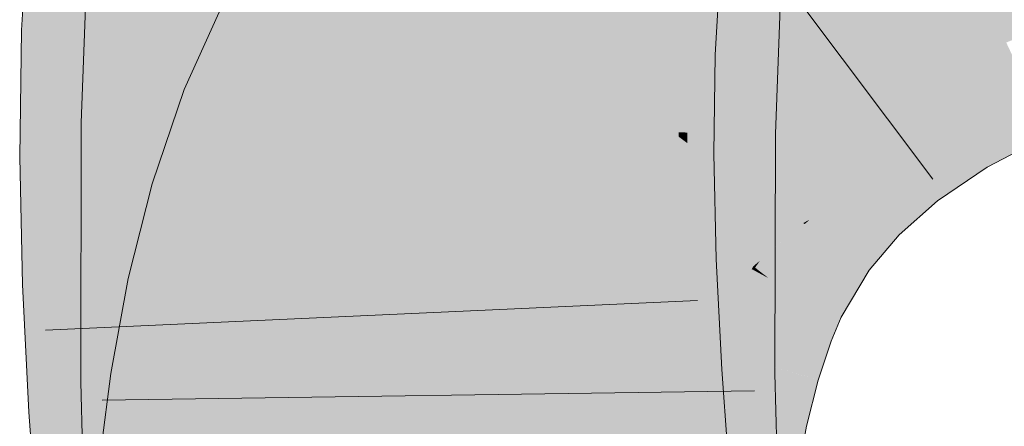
# Model space of a CAD drawing. Extents: x -620 to 300, y 62 to 1112.
# Tile 140 of 256: x 196.128 to 196.482, y 719.305 to 719.451. Entities that reach past the tile are written whole.
import ezdxf

# ---------------------------------------------------------------- set-up
doc = ezdxf.new("R2010")
doc.units = 0
doc.layers.get('0').update_dxf_attribs({"lineweight": 13})
doc.layers.add('E_Leerrohr 25-A06G9SFR8I', color=7, linetype='Continuous', lineweight=9, true_color=0xff8000)
doc.layers.add('E_Leerrohr 25-Shading', color=7, linetype='Continuous', lineweight=9, true_color=0xff8000)

# ---------------------------------------------------------------- blocks, each defined once
blk = doc.blocks.new('Shading-A06G9S0U8I', base_point=(171.70299, 717.86279))
at = {"layer": 'E_Leerrohr 25-Shading', "color": 43, "true_color": 0xd7ab7f}
for points in [[(196.15277, 719.49127), (196.13118, 719.4931), (196.14832, 719.4469), (196.12849, 719.44763)], [(196.16508, 719.44629), (196.16765, 719.48999), (196.14832, 719.4469), (196.15277, 719.49127)], [(196.15004, 719.41425), (196.17886, 719.45709), (196.15242, 719.47766), (196.17767, 719.47626)], [(196.34529, 719.47479), (196.34378, 719.47491), (196.34247, 719.43994), (196.34175, 719.43994)], [(196.1851, 719.4137), (196.18883, 719.47192), (196.18152, 719.41376), (196.17886, 719.45709)], [(196.18665, 719.41364), (196.18883, 719.47192), (196.1851, 719.4137)], [(196.25383, 719.47485), (196.20351, 719.46259), (196.22537, 719.45087)], [(196.23575, 719.44525), (196.25383, 719.47485), (196.22537, 719.45087)], [(196.34369, 719.43988), (196.34682, 719.47467), (196.34247, 719.43994), (196.34529, 719.47479)], [(196.34369, 719.43988), (196.35213, 719.43958), (196.34682, 719.47467), (196.35555, 719.47394)], [(196.35213, 719.43958), (196.37834, 719.43866), (196.35555, 719.47394), (196.38026, 719.4718)], [(196.36513, 719.41077), (196.36813, 719.46564), (196.36362, 719.41656), (196.36613, 719.46576)], [(196.36613, 719.46576), (196.36548, 719.46576), (196.36362, 719.41656)], [(196.3703, 719.46552), (196.36813, 719.46564), (196.36797, 719.41077), (196.36513, 719.41077)], [(196.37135, 719.46545), (196.3703, 719.46552), (196.3683, 719.41071), (196.36797, 719.41077)], [(196.3683, 719.41071), (196.36923, 719.41071), (196.37135, 719.46545), (196.37279, 719.46533)], [(196.37279, 719.46533), (196.36923, 719.41071), (196.39256, 719.46423), (196.3891, 719.4104)], [(196.22537, 719.45087), (196.20351, 719.46259), (196.20079, 719.42096), (196.18715, 719.42627)], [(196.3891, 719.4104), (196.40001, 719.41022), (196.39256, 719.46423), (196.40202, 719.46375)], [(196.17845, 719.45648), (196.15004, 719.41425), (196.18013, 719.41376)], [(196.18152, 719.41376), (196.17886, 719.45709), (196.18013, 719.41376), (196.17845, 719.45648)], [(196.22125, 719.41296), (196.23575, 719.44525), (196.20079, 719.42096), (196.22537, 719.45087)], [(196.14832, 719.4469), (196.12849, 719.44763), (196.14723, 719.40198), (196.12785, 719.40186)], [(196.16446, 719.40204), (196.16508, 719.44629), (196.14723, 719.40198), (196.14832, 719.4469)], [(196.48341, 719.4425), (196.48312, 719.44312), (196.45747, 719.42963), (196.45746, 719.42969)], [(196.34247, 719.43994), (196.34175, 719.43994), (196.34146, 719.40283), (196.34125, 719.40283)], [(196.34236, 719.40283), (196.34369, 719.43988), (196.34146, 719.40283), (196.34247, 719.43994)], [(196.34236, 719.40283), (196.35127, 719.40289), (196.34369, 719.43988), (196.35213, 719.43958)], [(196.35127, 719.40289), (196.37785, 719.40302), (196.35213, 719.43958), (196.37834, 719.43866)], [(196.45782, 719.42908), (196.48402, 719.44122), (196.45747, 719.42963), (196.48341, 719.4425)], [(196.45857, 719.4278), (196.48497, 719.43915), (196.45782, 719.42908), (196.48402, 719.44122)], [(196.45926, 719.4267), (196.48537, 719.43829), (196.45857, 719.4278), (196.48497, 719.43915)], [(196.45967, 719.42596), (196.48618, 719.43658), (196.45926, 719.4267), (196.48537, 719.43829)], [(196.46738, 719.41315), (196.49315, 719.42157), (196.45967, 719.42596), (196.48618, 719.43658)], [(196.45782, 719.42908), (196.45746, 719.42969), (196.43593, 719.41504)], [(196.43636, 719.41449), (196.45857, 719.4278), (196.43593, 719.41504), (196.45782, 719.42908)], [(196.20079, 719.42096), (196.18715, 719.42627), (196.1823, 719.39026), (196.1756, 719.39221)], [(196.4368, 719.41394), (196.45926, 719.4267), (196.43636, 719.41449), (196.45857, 719.4278)], [(196.43721, 719.41339), (196.45967, 719.42596), (196.4368, 719.41394), (196.45926, 719.4267)], [(196.4454, 719.40289), (196.46738, 719.41315), (196.43721, 719.41339), (196.45967, 719.42596)], [(196.21072, 719.3819), (196.22125, 719.41296), (196.1823, 719.39026), (196.20079, 719.42096)], [(196.49315, 719.42157), (196.46738, 719.41315), (196.49432, 719.41907), (196.46884, 719.41071)], [(196.46884, 719.41071), (196.46924, 719.41003), (196.49432, 719.41907), (196.49467, 719.41833)], [(196.49467, 719.41833), (196.46924, 719.41003), (196.48044, 719.40045), (196.47516, 719.40015)], [(196.49467, 719.41833), (196.48044, 719.40045), (196.49857, 719.40997)], [(196.36513, 719.41077), (196.36362, 719.41656), (196.3634, 719.41083)], [(196.42476, 719.40515), (196.42801, 719.40747), (196.43593, 719.41504), (196.43636, 719.41449)], [(196.18477, 719.32129), (196.15004, 719.41425), (196.14984, 719.3208)], [(196.1824, 719.37372), (196.17987, 719.41376), (196.18417, 719.32281), (196.15004, 719.41425)], [(196.18013, 719.41376), (196.17987, 719.41376), (196.18489, 719.35498), (196.18481, 719.33563)], [(196.18489, 719.35498), (196.18498, 719.37994), (196.18013, 719.41376), (196.18152, 719.41376)], [(196.18498, 719.37994), (196.1851, 719.4137), (196.18152, 719.41376)], [(196.18645, 719.32129), (196.18665, 719.41364), (196.18477, 719.32129), (196.1851, 719.4137)], [(196.41875, 719.39893), (196.43721, 719.41339), (196.42476, 719.40515), (196.4368, 719.41394)], [(196.42699, 719.39087), (196.4454, 719.40289), (196.41875, 719.39893), (196.43721, 719.41339)], [(196.42801, 719.40747), (196.4368, 719.41394), (196.43636, 719.41449)], [(196.46738, 719.41315), (196.4454, 719.40289), (196.46884, 719.41071), (196.44717, 719.40057)], [(196.36513, 719.41077), (196.3634, 719.41083), (196.36409, 719.32355), (196.3632, 719.32349)], [(196.36824, 719.40692), (196.36511, 719.40924), (196.36803, 719.39069), (196.36491, 719.39282)], [(196.3683, 719.41071), (196.36513, 719.41077), (196.36824, 719.40692), (196.36511, 719.40924)], [(196.3683, 719.41071), (196.36824, 719.40692), (196.36923, 719.41071), (196.36914, 719.40625)], [(196.3891, 719.4104), (196.36923, 719.41071), (196.38893, 719.36475), (196.36848, 719.37714)], [(196.38878, 719.32385), (196.39983, 719.32397), (196.3891, 719.4104), (196.40001, 719.41022)], [(196.44717, 719.40057), (196.44763, 719.40002), (196.46884, 719.41071), (196.46924, 719.41003)], [(196.46924, 719.41003), (196.44763, 719.40002), (196.47516, 719.40015), (196.4509, 719.39581)], [(196.36824, 719.40692), (196.36716, 719.32355), (196.36914, 719.40625), (196.36729, 719.32355)], [(196.41875, 719.39893), (196.42476, 719.40515), (196.41826, 719.39935)], [(196.14723, 719.40198), (196.12785, 719.40186), (196.14894, 719.35675), (196.12886, 719.35602)], [(196.16545, 719.35736), (196.16446, 719.40204), (196.14894, 719.35675), (196.14723, 719.40198)], [(196.34236, 719.40283), (196.34125, 719.40283), (196.34264, 719.36383), (196.34212, 719.36377)], [(196.34264, 719.36383), (196.35275, 719.3642), (196.34236, 719.40283), (196.35127, 719.40289)], [(196.35275, 719.3642), (196.37869, 719.36511), (196.35127, 719.40289), (196.37785, 719.40302)], [(196.4454, 719.40289), (196.42699, 719.39087), (196.44717, 719.40057), (196.42909, 719.38879)], [(196.42909, 719.38879), (196.42957, 719.38837), (196.44717, 719.40057), (196.44763, 719.40002)], [(196.47516, 719.40015), (196.47629, 719.39825), (196.48044, 719.40045)], [(196.40399, 719.38245), (196.41728, 719.38202), (196.41875, 719.39893), (196.42699, 719.39087)], [(196.40399, 719.38245), (196.41875, 719.39893), (196.40454, 719.38312)], [(196.41875, 719.39893), (196.41826, 719.39935), (196.40454, 719.38312)], [(196.44763, 719.40002), (196.43059, 719.38904), (196.4509, 719.39581)], [(196.4509, 719.39581), (196.45842, 719.38617), (196.47516, 719.40015), (196.47629, 719.39825)], [(196.43059, 719.38904), (196.45842, 719.38617), (196.4509, 719.39581)], [(196.1823, 719.39026), (196.1756, 719.39221), (196.16794, 719.35785), (196.16693, 719.35809)], [(196.2027, 719.35034), (196.21072, 719.3819), (196.16794, 719.35785), (196.1823, 719.39026)], [(196.36491, 719.39282), (196.36409, 719.32355), (196.36803, 719.39069), (196.36716, 719.32355)], [(196.42699, 719.39087), (196.41167, 719.37695), (196.42909, 719.38879), (196.41409, 719.37518)], [(196.41409, 719.37518), (196.41455, 719.37488), (196.42909, 719.38879), (196.42957, 719.38837)], [(196.41455, 719.37488), (196.43375, 719.36115), (196.42957, 719.38837), (196.44449, 719.37384)], [(196.43059, 719.38904), (196.42957, 719.38837), (196.45842, 719.38617), (196.44449, 719.37384)], [(196.41003, 719.37811), (196.40399, 719.38245), (196.39206, 719.36255)], [(196.41728, 719.38202), (196.40399, 719.38245), (196.41003, 719.37811)], [(196.41003, 719.37811), (196.41057, 719.37775), (196.41237, 719.37939)], [(196.41057, 719.37775), (196.41167, 719.37695), (196.41237, 719.37939), (196.41728, 719.38202)], [(196.36848, 719.37714), (196.36729, 719.32355), (196.38893, 719.36475), (196.38878, 719.32385)], [(196.41003, 719.37811), (196.39954, 719.36902), (196.39627, 719.35925), (196.39388, 719.36108)], [(196.41003, 719.37811), (196.39627, 719.35925), (196.41034, 719.37787)], [(196.39627, 719.35925), (196.39749, 719.35828), (196.41034, 719.37787), (196.41167, 719.37695)], [(196.41167, 719.37695), (196.39749, 719.35828), (196.41409, 719.37518), (196.40015, 719.35687)], [(196.18481, 719.33563), (196.1824, 719.37372), (196.18477, 719.32129), (196.18417, 719.32281)], [(196.40015, 719.35687), (196.40051, 719.35663), (196.41409, 719.37518), (196.41455, 719.37488)], [(196.40051, 719.35663), (196.42369, 719.34418), (196.41455, 719.37488), (196.43375, 719.36115)], [(196.39388, 719.36108), (196.39954, 719.36902), (196.39268, 719.36206), (196.39441, 719.36456)], [(196.38072, 719.32538), (196.37869, 719.36511), (196.35623, 719.32391), (196.35275, 719.3642)], [(196.35275, 719.3642), (196.34212, 719.36377), (196.35623, 719.32391), (196.34418, 719.32318)], [(196.39209, 719.36121), (196.39145, 719.36151), (196.38626, 719.34875), (196.38599, 719.34882)], [(196.39268, 719.36206), (196.39206, 719.36255), (196.39209, 719.36121), (196.39145, 719.36151)], [(196.39441, 719.36456), (196.39206, 719.36255), (196.39268, 719.36206)], [(196.39388, 719.36108), (196.39268, 719.36206), (196.39342, 719.36047), (196.39209, 719.36121)], [(196.16794, 719.35785), (196.16693, 719.35809), (196.16544, 719.35004)], [(196.38736, 719.34833), (196.39342, 719.36047), (196.38626, 719.34875), (196.39209, 719.36121)], [(196.38988, 719.34735), (196.3961, 719.35901), (196.38736, 719.34833), (196.39342, 719.36047)], [(196.39133, 719.34674), (196.39749, 719.35828), (196.38988, 719.34735), (196.3961, 719.35901)], [(196.39133, 719.34674), (196.39445, 719.34552), (196.39749, 719.35828), (196.40051, 719.35663)], [(196.39342, 719.36047), (196.3961, 719.35901), (196.39388, 719.36108), (196.39627, 719.35925)], [(196.3961, 719.35901), (196.39749, 719.35828), (196.39627, 719.35925)], [(196.14894, 719.35675), (196.12886, 719.35602), (196.15286, 719.3114), (196.13118, 719.31006)], [(196.16772, 719.31232), (196.16545, 719.35736), (196.15286, 719.3114), (196.14894, 719.35675)], [(196.19682, 719.31836), (196.2027, 719.35034), (196.16544, 719.35004), (196.16794, 719.35785)], [(196.39445, 719.34552), (196.4201, 719.33557), (196.40051, 719.35663), (196.42369, 719.34418)], [(196.19682, 719.31836), (196.16544, 719.35004), (196.16064, 719.32397)], [(196.38736, 719.34833), (196.38599, 719.34882), (196.381, 719.33173), (196.38028, 719.33191)], [(196.38309, 719.33112), (196.38988, 719.34735), (196.381, 719.33173), (196.38736, 719.34833)], [(196.38309, 719.33112), (196.38365, 719.33093), (196.38988, 719.34735), (196.39032, 719.34717)], [(196.38365, 719.33093), (196.38454, 719.33069), (196.39032, 719.34717), (196.39133, 719.34674)], [(196.38454, 719.33069), (196.38763, 719.32977), (196.39133, 719.34674), (196.39445, 719.34552)], [(196.38763, 719.32977), (196.41541, 719.32159), (196.39445, 719.34552), (196.4201, 719.33557)], [(196.381, 719.33173), (196.38028, 719.33191), (196.37567, 719.31268), (196.37544, 719.31274)], [(196.37723, 719.31232), (196.38309, 719.33112), (196.37567, 719.31268), (196.381, 719.33173)], [(196.37723, 719.31232), (196.37811, 719.31213), (196.38309, 719.33112), (196.38403, 719.33081)], [(196.37811, 719.31213), (196.37865, 719.31201), (196.38403, 719.33081), (196.38454, 719.33069)], [(196.37865, 719.31201), (196.38164, 719.3114), (196.38454, 719.33069), (196.38763, 719.32977)], [(196.38763, 719.32977), (196.38164, 719.3114), (196.41537, 719.32159), (196.40834, 719.30554)], [(196.19682, 719.31836), (196.16064, 719.32397), (196.19275, 719.28613), (196.15633, 719.28986)], [(196.38072, 719.32538), (196.34418, 719.32318), (196.38361, 719.28534), (196.34714, 719.28204)], [(196.36536, 719.27002), (196.36409, 719.32355), (196.36467, 719.27008), (196.3632, 719.32349)], [(196.36618, 719.23468), (196.36848, 719.23474), (196.36409, 719.32355), (196.36729, 719.32355)], [(196.36729, 719.32355), (196.36848, 719.23474), (196.38878, 719.32385), (196.39287, 719.23572)], [(196.38878, 719.32385), (196.39142, 719.26715), (196.39983, 719.32397), (196.4014, 719.26605)], [(196.189, 719.22766), (196.18883, 719.23364), (196.14984, 719.3208), (196.18477, 719.32129)], [(196.18541, 719.23621), (196.14984, 719.3208), (196.15211, 719.237)], [(196.18883, 719.23364), (196.18645, 719.32129), (196.18477, 719.32129)], [(196.40834, 719.30554), (196.41121, 719.30493), (196.41537, 719.32159), (196.41541, 719.32159)], [(196.17108, 719.26611), (196.16772, 719.31232), (196.15862, 719.26501), (196.15286, 719.3114)], [(196.37723, 719.31232), (196.37544, 719.31274), (196.37242, 719.29126), (196.37154, 719.29138)], [(196.37242, 719.29126), (196.37326, 719.29114), (196.37723, 719.31232), (196.37811, 719.31213)], [(196.37326, 719.29114), (196.37379, 719.29102), (196.37811, 719.31213), (196.37865, 719.31201)], [(196.37379, 719.29102), (196.37662, 719.29059), (196.37865, 719.31201), (196.38164, 719.3114)], [(196.15286, 719.3114), (196.13118, 719.31006), (196.15862, 719.26501), (196.13461, 719.26282)], [(196.38164, 719.3114), (196.37662, 719.29059), (196.40834, 719.30554), (196.40236, 719.28662)], [(196.40236, 719.28662), (196.40771, 719.28583), (196.40834, 719.30554), (196.41121, 719.30493)]]:
    blk.add_solid(points, dxfattribs=at)
at = {"layer": 'E_Leerrohr 25-Shading', "color": 31, "true_color": 0xfabd7f}
for points in [[(196.48312, 719.44312), (196.51128, 719.45471), (196.46313, 719.48608), (196.49814, 719.49329)], [(196.17569, 719.48932), (196.16765, 719.48999), (196.1786, 719.4458), (196.16508, 719.44629)], [(196.1786, 719.4458), (196.20564, 719.44482), (196.17569, 719.48932), (196.2039, 719.48688)], [(196.30722, 719.45184), (196.33215, 719.43396), (196.32283, 719.49225), (196.35492, 719.461)], [(196.45746, 719.42969), (196.48312, 719.44312), (196.42889, 719.47729), (196.46313, 719.48608)], [(196.24831, 719.4433), (196.25151, 719.44318), (196.24759, 719.48315), (196.25166, 719.48279)], [(196.28024, 719.48035), (196.25572, 719.48248), (196.27959, 719.4422), (196.25342, 719.44312)], [(196.28171, 719.42053), (196.29152, 719.46307), (196.25383, 719.47485), (196.26031, 719.48547)], [(196.27959, 719.4422), (196.31665, 719.44086), (196.28024, 719.48035), (196.31516, 719.47736)], [(196.2606, 719.41248), (196.25891, 719.47174), (196.18883, 719.47192), (196.18896, 719.47565)], [(196.31665, 719.44086), (196.34175, 719.43994), (196.31516, 719.47736), (196.34378, 719.47491)], [(196.43593, 719.41504), (196.45746, 719.42969), (196.39566, 719.46674), (196.42889, 719.47729)], [(196.18883, 719.47192), (196.18665, 719.41364), (196.19037, 719.41357)], [(196.2606, 719.41248), (196.18883, 719.47192), (196.19037, 719.41357)], [(196.2045, 719.47253), (196.20564, 719.44482), (196.24789, 719.466), (196.24831, 719.4433)], [(196.25383, 719.47485), (196.23575, 719.44525), (196.26988, 719.42688)], [(196.28171, 719.42053), (196.25383, 719.47485), (196.26988, 719.42688)], [(196.2606, 719.41248), (196.26309, 719.41241), (196.25891, 719.47174), (196.26271, 719.4715)], [(196.26271, 719.4715), (196.26309, 719.41241), (196.26552, 719.47137), (196.26401, 719.41241)], [(196.26401, 719.41241), (196.27078, 719.41229), (196.26552, 719.47137), (196.27057, 719.47107)], [(196.27078, 719.41229), (196.27371, 719.41223), (196.27057, 719.47107), (196.27402, 719.47089)], [(196.27371, 719.41223), (196.27502, 719.41223), (196.27402, 719.47089), (196.27722, 719.4707)], [(196.28656, 719.47015), (196.27722, 719.4707), (196.28592, 719.41205), (196.27502, 719.41223)], [(196.28656, 719.47015), (196.28592, 719.41205), (196.30084, 719.4306), (196.2952, 719.41193)], [(196.28656, 719.47015), (196.30084, 719.4306), (196.29982, 719.46942)], [(196.2516, 719.46545), (196.25151, 719.44318), (196.2547, 719.46503), (196.25342, 719.44312)], [(196.30014, 719.45746), (196.30135, 719.4118), (196.36548, 719.46576), (196.3634, 719.41083)], [(196.36345, 719.45416), (196.42476, 719.40515), (196.39566, 719.46674), (196.43593, 719.41504)], [(196.28171, 719.42053), (196.28423, 719.41919), (196.29152, 719.46307), (196.29477, 719.46075)], [(196.29477, 719.46075), (196.28423, 719.41919), (196.29695, 719.45917), (196.28526, 719.41864)], [(196.35617, 719.45978), (196.35492, 719.461), (196.37965, 719.3999), (196.33215, 719.43396)], [(196.42476, 719.40515), (196.35492, 719.461), (196.41595, 719.40161)], [(196.28526, 719.41864), (196.2915, 719.41528), (196.29695, 719.45917), (196.30188, 719.45569)], [(196.37965, 719.3999), (196.39291, 719.39038), (196.35617, 719.45978), (196.41595, 719.40161)], [(196.30188, 719.45569), (196.2915, 719.41528), (196.30159, 719.43536), (196.29567, 719.41302)], [(196.30188, 719.45569), (196.30159, 719.43536), (196.30452, 719.45374)], [(196.30452, 719.45374), (196.30159, 719.43536), (196.30617, 719.45258)], [(196.30159, 719.43536), (196.33215, 719.43396), (196.30617, 719.45258)], [(196.1786, 719.4458), (196.16508, 719.44629), (196.18112, 719.4021), (196.16446, 719.40204)], [(196.18112, 719.4021), (196.20605, 719.40222), (196.1786, 719.4458), (196.20564, 719.44482)], [(196.20605, 719.40222), (196.24997, 719.4024), (196.20564, 719.44482), (196.24831, 719.4433)], [(196.27692, 719.3913), (196.23575, 719.44525), (196.22125, 719.41296)], [(196.27692, 719.3913), (196.27792, 719.3974), (196.23575, 719.44525), (196.26988, 719.42688)], [(196.24997, 719.4024), (196.25226, 719.4024), (196.24831, 719.4433), (196.25151, 719.44318)], [(196.25226, 719.4024), (196.25285, 719.4024), (196.25151, 719.44318), (196.25342, 719.44312)], [(196.27959, 719.4422), (196.25342, 719.44312), (196.27943, 719.40253), (196.25285, 719.4024)], [(196.27943, 719.40253), (196.31702, 719.40271), (196.27959, 719.4422), (196.31665, 719.44086)], [(196.31702, 719.40271), (196.34125, 719.40283), (196.31665, 719.44086), (196.34175, 719.43994)], [(196.29567, 719.41302), (196.29785, 719.41187), (196.30159, 719.43536)], [(196.31543, 719.43469), (196.30159, 719.43536), (196.30592, 719.40753), (196.29785, 719.41187)], [(196.33215, 719.43396), (196.31543, 719.43469), (196.3136, 719.40338), (196.30592, 719.40753)], [(196.39145, 719.36151), (196.33215, 719.43396), (196.3136, 719.40338)], [(196.39145, 719.36151), (196.39206, 719.36255), (196.33215, 719.43396), (196.37965, 719.3999)], [(196.2952, 719.41193), (196.30135, 719.4118), (196.30084, 719.4306)], [(196.27792, 719.3974), (196.28171, 719.42053), (196.26988, 719.42688)], [(196.27989, 719.39014), (196.28171, 719.42053), (196.27792, 719.3974)], [(196.28171, 719.42053), (196.28041, 719.3988), (196.28423, 719.41919)], [(196.28041, 719.3988), (196.2915, 719.41528), (196.28423, 719.41919)], [(196.28041, 719.3988), (196.27989, 719.39014), (196.2915, 719.41528), (196.28627, 719.38763)], [(196.2915, 719.41528), (196.28627, 719.38763), (196.29567, 719.41302), (196.29033, 719.38611)], [(196.19037, 719.41357), (196.18665, 719.41364), (196.19052, 719.32135), (196.18645, 719.32129)], [(196.26381, 719.34326), (196.2606, 719.41248), (196.19044, 719.36365), (196.19037, 719.41357)], [(196.27692, 719.3913), (196.22125, 719.41296), (196.27367, 719.36334), (196.21072, 719.3819)], [(196.26479, 719.32227), (196.26529, 719.32227), (196.2606, 719.41248), (196.26309, 719.41241)], [(196.26529, 719.32227), (196.27271, 719.32239), (196.26309, 719.41241), (196.27078, 719.41229)], [(196.27271, 719.32239), (196.27483, 719.32239), (196.27078, 719.41229), (196.27371, 719.41223)], [(196.27483, 719.32239), (196.27502, 719.41223), (196.27371, 719.41223)], [(196.28589, 719.36273), (196.28592, 719.41205), (196.27483, 719.32239), (196.27502, 719.41223)], [(196.30135, 719.4118), (196.28587, 719.32251), (196.30148, 719.32275)], [(196.30135, 719.4118), (196.29256, 719.40271), (196.28587, 719.32251), (196.2859, 719.37921)], [(196.28592, 719.41205), (196.28592, 719.39581), (196.29182, 719.41199)], [(196.29182, 719.41199), (196.28592, 719.39581), (196.29515, 719.41193), (196.29256, 719.40271)], [(196.29033, 719.38611), (196.29449, 719.38446), (196.29567, 719.41302), (196.29785, 719.41187)], [(196.29256, 719.40271), (196.30135, 719.4118), (196.29515, 719.41193)], [(196.29785, 719.41187), (196.29449, 719.38446), (196.30592, 719.40753), (196.29901, 719.38269)], [(196.30148, 719.32275), (196.3632, 719.32349), (196.30135, 719.4118), (196.3634, 719.41083)], [(196.30592, 719.40753), (196.29901, 719.38269), (196.31085, 719.40485), (196.3027, 719.38129)], [(196.3027, 719.38129), (196.30362, 719.38092), (196.31085, 719.40485), (196.3136, 719.40338)], [(196.41826, 719.39935), (196.42476, 719.40515), (196.41595, 719.40161)], [(196.18112, 719.4021), (196.16446, 719.40204), (196.18335, 719.35797), (196.16545, 719.35736)], [(196.18335, 719.35797), (196.20538, 719.35883), (196.18112, 719.4021), (196.20605, 719.40222)], [(196.20605, 719.40222), (196.20589, 719.39148), (196.24997, 719.4024), (196.25081, 719.38806)], [(196.25378, 719.3606), (196.25285, 719.4024), (196.25243, 719.36053), (196.24997, 719.4024)], [(196.27943, 719.40253), (196.25285, 719.4024), (196.27969, 719.36151), (196.25378, 719.3606)], [(196.34212, 719.36377), (196.34125, 719.40283), (196.27969, 719.36151), (196.27943, 719.40253)], [(196.29256, 719.40271), (196.28592, 719.39581), (196.2859, 719.37921)], [(196.39145, 719.36151), (196.3136, 719.40338), (196.38599, 719.34882), (196.30362, 719.38092)], [(196.39291, 719.39038), (196.40399, 719.38245), (196.41595, 719.40161), (196.41826, 719.39935)], [(196.27692, 719.3913), (196.27989, 719.39014), (196.27792, 719.3974)], [(196.39206, 719.36255), (196.40399, 719.38245), (196.37965, 719.3999)], [(196.20589, 719.39148), (196.20538, 719.35883), (196.25081, 719.38806), (196.25243, 719.36053)], [(196.27367, 719.36334), (196.27989, 719.39014), (196.27692, 719.3913)], [(196.27989, 719.39014), (196.27721, 719.3786), (196.28246, 719.36072), (196.27502, 719.36292)], [(196.28398, 719.37146), (196.28627, 719.38763), (196.27989, 719.39014)], [(196.27989, 719.39014), (196.28246, 719.36072), (196.28398, 719.37146)], [(196.28661, 719.3595), (196.28627, 719.38763), (196.28398, 719.37146)], [(196.29033, 719.38611), (196.28627, 719.38763), (196.28658, 719.36108)], [(196.29449, 719.38446), (196.29033, 719.38611), (196.28661, 719.3595), (196.28658, 719.36108)], [(196.29449, 719.38446), (196.28661, 719.3595), (196.29196, 719.35797)], [(196.29449, 719.38446), (196.29196, 719.35797), (196.29901, 719.38269), (196.29323, 719.35754)], [(196.27367, 719.36334), (196.21072, 719.3819), (196.2715, 719.33533), (196.2027, 719.35034)], [(196.29323, 719.35754), (196.2955, 719.35693), (196.29901, 719.38269), (196.30362, 719.38092)], [(196.38599, 719.34882), (196.30362, 719.38092), (196.38028, 719.33191), (196.2955, 719.35693)], [(196.27721, 719.3786), (196.27367, 719.36334), (196.27502, 719.36292)], [(196.28246, 719.36072), (196.28661, 719.3595), (196.28398, 719.37146)], [(196.19044, 719.36365), (196.19049, 719.33453), (196.26479, 719.32227), (196.24983, 719.32208)], [(196.19044, 719.36365), (196.26479, 719.32227), (196.26381, 719.34326)], [(196.27969, 719.36151), (196.25378, 719.3606), (196.28032, 719.31921), (196.25595, 719.31775)], [(196.2715, 719.33533), (196.27228, 719.33514), (196.27367, 719.36334), (196.27502, 719.36292)], [(196.27228, 719.33514), (196.27968, 719.33356), (196.27502, 719.36292), (196.28246, 719.36072)], [(196.28589, 719.36273), (196.27483, 719.32239), (196.27921, 719.32245)], [(196.34418, 719.32318), (196.34212, 719.36377), (196.28032, 719.31921), (196.27969, 719.36151)], [(196.28107, 719.32245), (196.28587, 719.32251), (196.2834, 719.34778), (196.28589, 719.36273)], [(196.18335, 719.35797), (196.16545, 719.35736), (196.18533, 719.31335), (196.16772, 719.31232)], [(196.18533, 719.31335), (196.2038, 719.31451), (196.18335, 719.35797), (196.20538, 719.35883)], [(196.20538, 719.35883), (196.2041, 719.32294), (196.25554, 719.31769), (196.23112, 719.31622)], [(196.20538, 719.35883), (196.25554, 719.31769), (196.25243, 719.36053)], [(196.25595, 719.31775), (196.25378, 719.3606), (196.25554, 719.31769), (196.25243, 719.36053)], [(196.27968, 719.33356), (196.28661, 719.3595), (196.28246, 719.36072)], [(196.27968, 719.33356), (196.28906, 719.33154), (196.28661, 719.3595), (196.29044, 719.33691)], [(196.28661, 719.3595), (196.29044, 719.33691), (196.29196, 719.35797)], [(196.29044, 719.33691), (196.2955, 719.35693), (196.29196, 719.35797)], [(196.38028, 719.33191), (196.2955, 719.35693), (196.37544, 719.31274), (196.28906, 719.33154)], [(196.2715, 719.33533), (196.2027, 719.35034), (196.27028, 719.30701), (196.19682, 719.31836)], [(196.27921, 719.32245), (196.28107, 719.32245), (196.2834, 719.34778)], [(196.19049, 719.33453), (196.19052, 719.32135), (196.24983, 719.32208)], [(196.27779, 719.30585), (196.27968, 719.33356), (196.27028, 719.30701), (196.2715, 719.33533)], [(196.27779, 719.30585), (196.28128, 719.30536), (196.27968, 719.33356), (196.28339, 719.33276)], [(196.28128, 719.30536), (196.28418, 719.30487), (196.28339, 719.33276), (196.28906, 719.33154)], [(196.29004, 719.3313), (196.28906, 719.33154), (196.28859, 719.3042), (196.28418, 719.30487)], [(196.28859, 719.3042), (196.29497, 719.30322), (196.29004, 719.3313), (196.29146, 719.33099)], [(196.29497, 719.30322), (196.37154, 719.29138), (196.29146, 719.33099), (196.37544, 719.31274)], [(196.2041, 719.32294), (196.2038, 719.31451), (196.23112, 719.31622)], [(196.34418, 719.32318), (196.25595, 719.31775), (196.34714, 719.28204), (196.25911, 719.27411)], [(196.27921, 719.32245), (196.27483, 719.32239), (196.2755, 719.29791)], [(196.2755, 719.29791), (196.278, 719.2829), (196.27921, 719.32245), (196.28107, 719.32245)], [(196.278, 719.2829), (196.28659, 719.23151), (196.28107, 719.32245), (196.28587, 719.32251)], [(196.28659, 719.23151), (196.29974, 719.23206), (196.28587, 719.32251), (196.30148, 719.32275)], [(196.29974, 719.23206), (196.36563, 719.23468), (196.30148, 719.32275), (196.3632, 719.32349)], [(196.19052, 719.32135), (196.18645, 719.32129), (196.18883, 719.23364)], [(196.26619, 719.29932), (196.26479, 719.32227), (196.19031, 719.31061), (196.19052, 719.32135)], [(196.27357, 719.29822), (196.27271, 719.32239), (196.26619, 719.29932), (196.26479, 719.32227)], [(196.2755, 719.29791), (196.27483, 719.32239), (196.27357, 719.29822), (196.27271, 719.32239)], [(196.27028, 719.30701), (196.19682, 719.31836), (196.26984, 719.27826), (196.19275, 719.28613)], [(196.2038, 719.31451), (196.2565, 719.31012), (196.23112, 719.31622)], [(196.2565, 719.31012), (196.25595, 719.31775), (196.23112, 719.31622)], [(196.18533, 719.31335), (196.16772, 719.31232), (196.18716, 719.26758), (196.17108, 719.26611)], [(196.18716, 719.26758), (196.20148, 719.26886), (196.18533, 719.31335), (196.2038, 719.31451)], [(196.2565, 719.31012), (196.2038, 719.31451), (196.25862, 719.28076), (196.20258, 719.29041)], [(196.19031, 719.31061), (196.18951, 719.26947), (196.26619, 719.29932), (196.26837, 719.26355)], [(196.27664, 719.27753), (196.27779, 719.30585), (196.26984, 719.27826), (196.27028, 719.30701)], [(196.27664, 719.27753), (196.27991, 719.27722), (196.27779, 719.30585), (196.28128, 719.30536)], [(196.27991, 719.27722), (196.28067, 719.27716), (196.28128, 719.30536), (196.28418, 719.30487)]]:
    blk.add_solid(points, dxfattribs=at)
blk = doc.blocks.new('Referenz-A06G9SFX8I')
at = {"layer": 'E_Leerrohr 25-A06G9SFR8I', "linetype": 'Continuous', "ltscale": 0.13}
for p, q in [((196.31566, 719.58187), (196.45665, 719.39386)), ((196.13118, 719.49313), (196.1285, 719.44761)), ((196.15242, 719.47769), (196.15004, 719.41425)), ((196.38026, 719.47179), (196.37834, 719.43866)), ((196.20351, 719.4626), (196.18714, 719.42626)), ((196.40203, 719.46372), (196.40001, 719.41022)), ((196.1285, 719.44761), (196.12785, 719.40188)), ((196.37834, 719.43866), (196.37785, 719.40299)), ((196.18714, 719.42626), (196.1756, 719.39224)), ((196.15004, 719.41425), (196.14984, 719.32082)), ((196.40001, 719.41022), (196.39982, 719.32398)), ((196.49856, 719.40994), (196.47629, 719.39826)), ((196.12785, 719.40188), (196.12887, 719.356)), ((196.37785, 719.40299), (196.3787, 719.36513)), ((196.47629, 719.39826), (196.45841, 719.38615)), ((196.1756, 719.39224), (196.16693, 719.3581)), ((196.45841, 719.38615), (196.4445, 719.37384)), ((196.4445, 719.37384), (196.43374, 719.36112)), ((196.3787, 719.36513), (196.38071, 719.3254)), ((196.16693, 719.3581), (196.16064, 719.32396)), ((196.43374, 719.36112), (196.42369, 719.34418)), ((196.12887, 719.356), (196.13119, 719.31004)), ((196.1372, 719.33949), (196.37195, 719.35023)), ((196.42369, 719.34418), (196.42011, 719.33556)), ((196.42011, 719.33556), (196.4154, 719.32157)), ((196.16064, 719.32396), (196.15632, 719.28988)), ((196.38071, 719.3254), (196.3836, 719.28536)), ((196.39982, 719.32398), (196.40222, 719.2361)), ((196.14984, 719.32082), (196.15241, 719.22624)), ((196.4154, 719.32157), (196.41121, 719.30493)), ((196.15752, 719.31429), (196.39249, 719.3177)), ((196.13119, 719.31004), (196.13462, 719.26283)), ((196.41121, 719.30493), (196.40771, 719.2858))]:
    blk.add_line(p, q, dxfattribs=at)

msp = doc.modelspace()

# ---------------------------------------------------------------- block references
at = {"color": 8, "lineweight": 25, "ltscale": 0.25, "true_color": 0x808080}
msp.add_blockref('Referenz-A06G9SFX8I', (0, 0), dxfattribs=at)
msp.add_blockref('Shading-A06G9S0U8I', (171.70299, 717.86279))

doc.saveas('drawing.dxf')
